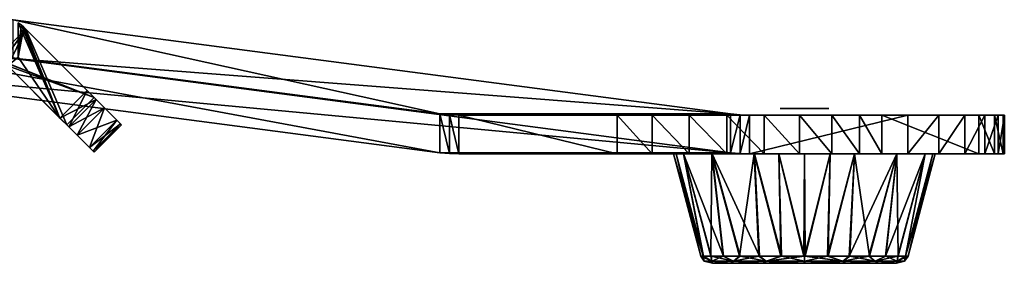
# Model space of a CAD drawing. Header units: millimetres. Extents: x -229 to 223, y -69 to 475.
# Tile 28 of 92: x 113 to 214, y -69 to -44. Entities that reach past the tile are written whole.
import ezdxf

# ---------------------------------------------------------------- set-up
doc = ezdxf.new("R2010")
doc.units = ezdxf.units.MM
doc.header["$LTSCALE"] = 65.185185
for name, color, linetype in [('730', 7, 'CONTINUOUS'), ('734', 7, 'CONTINUOUS'), ('746', 7, 'CONTINUOUS'), ('748', 7, 'CONTINUOUS'), ('749', 7, 'CONTINUOUS'), ('750', 7, 'CONTINUOUS'), ('751', 7, 'CONTINUOUS'), ('752', 7, 'CONTINUOUS'), ('753', 7, 'CONTINUOUS'), ('754', 7, 'CONTINUOUS'), ('756', 7, 'CONTINUOUS'), ('757', 7, 'CONTINUOUS'), ('760', 7, 'CONTINUOUS'), ('761', 7, 'CONTINUOUS'), ('762', 7, 'CONTINUOUS'), ('763', 7, 'CONTINUOUS'), ('764', 7, 'CONTINUOUS'), ('765', 7, 'CONTINUOUS'), ('766', 7, 'CONTINUOUS'), ('767', 7, 'CONTINUOUS'), ('768', 7, 'CONTINUOUS'), ('769', 7, 'CONTINUOUS'), ('770', 7, 'CONTINUOUS'), ('794', 7, 'CONTINUOUS'), ('795', 7, 'CONTINUOUS'), ('796', 7, 'CONTINUOUS'), ('797', 7, 'CONTINUOUS'), ('798', 7, 'CONTINUOUS'), ('851', 7, 'CONTINUOUS')]:
    doc.layers.add(name, color=color, linetype=linetype)

msp = doc.modelspace()

# ---------------------------------------------------------------- linework, layer by layer
at = {"layer": '730', "color": 7, "linetype": 'Continuous'}
for points in [[(112.78, -44.46, -19), (112.47, -47.8, -19), (112.47, -44.24, -19), (112.78, -44.46, -19)], [(113.06, -44.71, -19), (112.47, -47.8, -19), (112.78, -44.46, -19), (113.06, -44.71, -19)], [(116.79, -54.09, -19), (112.47, -47.8, -19), (113.06, -44.71, -19), (116.79, -54.09, -19)], [(119.62, -51.26, -19), (116.79, -54.09, -19), (113.06, -44.71, -19), (119.62, -51.26, -19)], [(111.41, -48.71, -19), (112.47, -47.8, -19), (116.79, -54.09, -19), (111.41, -48.71, -19)]]:
    msp.add_3dface(points, dxfattribs=at)
at = {"layer": '734', "color": 7, "linetype": 'Continuous'}
for points in [[(112.47, -44.24, 19), (112.47, -47.8, 19), (116.79, -54.09, 19), (112.47, -44.24, 19)], [(112.78, -44.46, 19), (112.47, -44.24, 19), (116.79, -54.09, 19), (112.78, -44.46, 19)], [(113.06, -44.71, 19), (112.78, -44.46, 19), (116.79, -54.09, 19), (113.06, -44.71, 19)], [(119.62, -51.26, 19), (113.06, -44.71, 19), (116.79, -54.09, 19), (119.62, -51.26, 19)], [(116.79, -54.09, 19), (112.47, -47.8, 19), (111.41, -48.71, 19), (116.79, -54.09, 19)]]:
    msp.add_3dface(points, dxfattribs=at)
at = {"layer": '746', "color": 7, "linetype": 'Continuous'}
for points in [[(112.78, -44.46, -19), (112.47, -44.24, -19), (112.78, -44.46, 19), (112.78, -44.46, -19)], [(112.47, -44.24, -19), (112.47, -44.24, 19), (112.78, -44.46, 19), (112.47, -44.24, -19)], [(113.06, -44.71, -19), (112.78, -44.46, -19), (113.06, -44.71, 19), (113.06, -44.71, -19)], [(112.78, -44.46, -19), (112.78, -44.46, 19), (113.06, -44.71, 19), (112.78, -44.46, -19)]]:
    msp.add_3dface(points, dxfattribs=at)
at = {"layer": '748', "color": 7, "linetype": 'Continuous'}
for points in [[(119.62, -51.26, -19), (113.06, -44.71, -19), (113.06, -44.71, 19), (119.62, -51.26, -19)], [(119.62, -51.26, -19), (113.06, -44.71, 19), (120.54, -52.19, -18.83), (119.62, -51.26, -19)], [(113.06, -44.71, 19), (119.62, -51.26, 19), (120.54, -52.19, 18.83), (113.06, -44.71, 19)], [(123.16, -54.8, 14), (113.06, -44.71, 19), (123.03, -54.68, 15.3), (123.16, -54.8, 14)], [(113.06, -44.71, 19), (123.16, -54.8, 14), (123.16, -54.8, -14), (113.06, -44.71, 19)], [(123.03, -54.68, 15.3), (113.06, -44.71, 19), (122.68, -54.32, 16.5), (123.03, -54.68, 15.3)], [(122.68, -54.32, 16.5), (113.06, -44.71, 19), (121.39, -53.04, 18.33), (122.68, -54.32, 16.5)], [(121.39, -53.04, 18.33), (113.06, -44.71, 19), (120.54, -52.19, 18.83), (121.39, -53.04, 18.33)], [(120.54, -52.19, -18.83), (113.06, -44.71, 19), (121.39, -53.04, -18.33), (120.54, -52.19, -18.83)], [(121.39, -53.04, -18.33), (113.06, -44.71, 19), (122.68, -54.32, -16.5), (121.39, -53.04, -18.33)], [(122.68, -54.32, -16.5), (113.06, -44.71, 19), (123.03, -54.68, -15.3), (122.68, -54.32, -16.5)], [(123.03, -54.68, -15.3), (113.06, -44.71, 19), (123.16, -54.8, -14), (123.03, -54.68, -15.3)]]:
    msp.add_3dface(points, dxfattribs=at)
at = {"layer": '749', "color": 7, "linetype": 'Continuous'}
for points in [[(110.2, -47.96, 14), (110.2, -47.96, -14), (113.26, -44.9, 14), (110.2, -47.96, 14)], [(113.26, -44.9, 14), (110.2, -47.96, -14), (113.26, -44.9, -14), (113.26, -44.9, 14)]]:
    msp.add_3dface(points, dxfattribs=at)
at = {"layer": '750', "color": 7, "linetype": 'Continuous'}
for points in [[(113.26, -44.9, -14), (110.2, -47.96, -14), (110.85, -48.26, -14), (113.26, -44.9, -14)], [(111.41, -48.71, -14), (113.26, -44.9, -14), (110.85, -48.26, -14), (111.41, -48.71, -14)], [(117.5, -54.8, -14), (113.26, -44.9, -14), (111.41, -48.71, -14), (117.5, -54.8, -14)], [(113.26, -44.9, -14), (117.5, -54.8, -14), (120.33, -51.97, -14), (113.26, -44.9, -14)]]:
    msp.add_3dface(points, dxfattribs=at)
at = {"layer": '751', "color": 7, "linetype": 'Continuous'}
for points in [[(111.41, -48.71, -19), (116.79, -54.09, -19), (117.71, -55.01, -18.83), (111.41, -48.71, -19)], [(111.41, -48.71, -19), (117.5, -54.8, -14), (111.41, -48.71, -14), (111.41, -48.71, -19)], [(117.5, -54.8, -14), (111.41, -48.71, -19), (120.33, -57.63, -14), (117.5, -54.8, -14)], [(120.33, -57.63, -14), (111.41, -48.71, -19), (120.21, -57.51, -15.3), (120.33, -57.63, -14)], [(120.21, -57.51, -15.3), (111.41, -48.71, -19), (119.85, -57.15, -16.5), (120.21, -57.51, -15.3)], [(119.85, -57.15, -16.5), (111.41, -48.71, -19), (118.56, -55.86, -18.33), (119.85, -57.15, -16.5)], [(118.56, -55.86, -18.33), (111.41, -48.71, -19), (117.71, -55.01, -18.83), (118.56, -55.86, -18.33)], [(116.79, -54.09, 19), (111.41, -48.71, 19), (111.41, -48.71, 14), (116.79, -54.09, 19)], [(117.71, -55.01, 18.83), (116.79, -54.09, 19), (111.41, -48.71, 14), (117.71, -55.01, 18.83)], [(118.56, -55.86, 18.33), (117.71, -55.01, 18.83), (111.41, -48.71, 14), (118.56, -55.86, 18.33)], [(119.85, -57.15, 16.5), (118.56, -55.86, 18.33), (111.41, -48.71, 14), (119.85, -57.15, 16.5)], [(120.21, -57.51, 15.3), (119.85, -57.15, 16.5), (111.41, -48.71, 14), (120.21, -57.51, 15.3)], [(117.5, -54.8, 14), (120.21, -57.51, 15.3), (111.41, -48.71, 14), (117.5, -54.8, 14)], [(120.33, -57.63, 14), (117.5, -54.8, -14), (120.33, -57.63, -14), (120.33, -57.63, 14)], [(117.5, -54.8, -14), (120.33, -57.63, 14), (117.5, -54.8, 14), (117.5, -54.8, -14)], [(120.33, -57.63, 14), (120.21, -57.51, 15.3), (117.5, -54.8, 14), (120.33, -57.63, 14)]]:
    msp.add_3dface(points, dxfattribs=at)
at = {"layer": '752', "color": 7, "linetype": 'Continuous'}
for points in [[(119.62, -51.26, 19), (116.79, -54.09, 19), (117.71, -55.01, 18.83), (119.62, -51.26, 19)], [(120.54, -52.19, 18.83), (119.62, -51.26, 19), (117.71, -55.01, 18.83), (120.54, -52.19, 18.83)], [(121.39, -53.04, 18.33), (120.54, -52.19, 18.83), (117.71, -55.01, 18.83), (121.39, -53.04, 18.33)], [(121.39, -53.04, 18.33), (117.71, -55.01, 18.83), (118.56, -55.86, 18.33), (121.39, -53.04, 18.33)], [(122.68, -54.32, 16.5), (121.39, -53.04, 18.33), (118.56, -55.86, 18.33), (122.68, -54.32, 16.5)], [(122.68, -54.32, 16.5), (118.56, -55.86, 18.33), (119.85, -57.15, 16.5), (122.68, -54.32, 16.5)], [(123.03, -54.68, 15.3), (122.68, -54.32, 16.5), (119.85, -57.15, 16.5), (123.03, -54.68, 15.3)], [(123.03, -54.68, 15.3), (119.85, -57.15, 16.5), (120.21, -57.51, 15.3), (123.03, -54.68, 15.3)], [(123.03, -54.68, 15.3), (120.21, -57.51, 15.3), (120.33, -57.63, 14), (123.03, -54.68, 15.3)], [(123.16, -54.8, 14), (123.03, -54.68, 15.3), (120.33, -57.63, 14), (123.16, -54.8, 14)]]:
    msp.add_3dface(points, dxfattribs=at)
at = {"layer": '753', "color": 7, "linetype": 'Continuous'}
for points in [[(123.16, -54.8, -14), (123.16, -54.8, 14), (120.33, -57.63, -14), (123.16, -54.8, -14)], [(123.16, -54.8, 14), (120.33, -57.63, 14), (120.33, -57.63, -14), (123.16, -54.8, 14)]]:
    msp.add_3dface(points, dxfattribs=at)
at = {"layer": '754', "color": 7, "linetype": 'Continuous'}
for points in [[(116.79, -54.09, -19), (119.62, -51.26, -19), (120.54, -52.19, -18.83), (116.79, -54.09, -19)], [(116.79, -54.09, -19), (120.54, -52.19, -18.83), (117.71, -55.01, -18.83), (116.79, -54.09, -19)], [(120.54, -52.19, -18.83), (118.56, -55.86, -18.33), (117.71, -55.01, -18.83), (120.54, -52.19, -18.83)], [(120.54, -52.19, -18.83), (121.39, -53.04, -18.33), (118.56, -55.86, -18.33), (120.54, -52.19, -18.83)], [(121.39, -53.04, -18.33), (119.85, -57.15, -16.5), (118.56, -55.86, -18.33), (121.39, -53.04, -18.33)], [(121.39, -53.04, -18.33), (122.68, -54.32, -16.5), (119.85, -57.15, -16.5), (121.39, -53.04, -18.33)], [(122.68, -54.32, -16.5), (120.21, -57.51, -15.3), (119.85, -57.15, -16.5), (122.68, -54.32, -16.5)], [(122.68, -54.32, -16.5), (123.03, -54.68, -15.3), (120.21, -57.51, -15.3), (122.68, -54.32, -16.5)], [(123.03, -54.68, -15.3), (123.16, -54.8, -14), (120.21, -57.51, -15.3), (123.03, -54.68, -15.3)], [(123.16, -54.8, -14), (120.33, -57.63, -14), (120.21, -57.51, -15.3), (123.16, -54.8, -14)]]:
    msp.add_3dface(points, dxfattribs=at)
at = {"layer": '756', "color": 7, "linetype": 'Continuous'}
for points in [[(110.2, -47.96, 14), (113.26, -44.9, 14), (120.33, -51.97, 14), (110.2, -47.96, 14)], [(110.85, -48.26, 14), (110.2, -47.96, 14), (120.33, -51.97, 14), (110.85, -48.26, 14)], [(111.41, -48.71, 14), (110.85, -48.26, 14), (120.33, -51.97, 14), (111.41, -48.71, 14)], [(117.5, -54.8, 14), (111.41, -48.71, 14), (120.33, -51.97, 14), (117.5, -54.8, 14)]]:
    msp.add_3dface(points, dxfattribs=at)
at = {"layer": '757', "color": 7, "linetype": 'Continuous'}
for points in [[(120.33, -51.97, -14), (117.5, -54.8, -14), (117.5, -54.8, 14), (120.33, -51.97, -14)], [(120.33, -51.97, -14), (117.5, -54.8, 14), (120.33, -51.97, 14), (120.33, -51.97, -14)]]:
    msp.add_3dface(points, dxfattribs=at)
at = {"layer": '760', "color": 7, "linetype": 'Continuous'}
for points in [[(81.96, -47.93, 81.96), (156.01, -57.67, 124.72), (81.96, -43.93, 81.96), (81.96, -47.93, 81.96)], [(81.96, -43.93, 81.96), (156.01, -57.67, 124.72), (156.01, -53.67, 124.72), (81.96, -43.93, 81.96)], [(156.01, -57.67, 124.72), (156.99, -57.77, 125.28), (156.01, -53.67, 124.72), (156.01, -57.67, 124.72)], [(156.01, -53.67, 124.72), (156.99, -57.77, 125.28), (156.99, -53.77, 125.28), (156.01, -53.67, 124.72)], [(156.99, -57.77, 125.28), (157.98, -57.8, 125.85), (156.99, -53.77, 125.28), (156.99, -57.77, 125.28)], [(156.99, -53.77, 125.28), (157.98, -57.8, 125.85), (157.98, -53.8, 125.85), (156.99, -53.77, 125.28)], [(157.98, -57.8, 125.85), (174.31, -57.8, 135.28), (157.98, -53.8, 125.85), (157.98, -57.8, 125.85)], [(157.98, -53.8, 125.85), (174.31, -57.8, 135.28), (174.31, -53.8, 135.28), (157.98, -53.8, 125.85)]]:
    msp.add_3dface(points, dxfattribs=at)
at = {"layer": '761', "color": 7, "linetype": 'Continuous'}
for points in [[(174.31, -57.8, 135.28), (157.98, -57.8, 125.85), (187.98, -57.8, 73.89), (174.31, -57.8, 135.28)], [(177.91, -57.8, 136.91), (174.31, -57.8, 135.28), (187.98, -57.8, 73.89), (177.91, -57.8, 136.91)], [(181.73, -57.8, 137.79), (177.91, -57.8, 136.91), (187.98, -57.8, 73.89), (181.73, -57.8, 137.79)], [(185.64, -57.8, 137.91), (181.73, -57.8, 137.79), (187.98, -57.8, 73.89), (185.64, -57.8, 137.91)], [(189.49, -57.8, 137.28), (185.64, -57.8, 137.91), (187.98, -57.8, 73.89), (189.49, -57.8, 137.28)], [(193.14, -57.8, 135.9), (189.49, -57.8, 137.28), (187.98, -57.8, 73.89), (193.14, -57.8, 135.9)], [(196.47, -57.8, 133.84), (193.14, -57.8, 135.9), (187.98, -57.8, 73.89), (196.47, -57.8, 133.84)], [(199.33, -57.8, 131.17), (196.47, -57.8, 133.84), (187.98, -57.8, 73.89), (199.33, -57.8, 131.17)], [(201.63, -57.8, 127.96), (199.33, -57.8, 131.17), (187.98, -57.8, 73.89), (201.63, -57.8, 127.96)], [(211.63, -57.8, 110.64), (201.63, -57.8, 127.96), (187.98, -57.8, 73.89), (211.63, -57.8, 110.64)], [(213.26, -57.8, 107.04), (211.63, -57.8, 110.64), (187.98, -57.8, 73.89), (213.26, -57.8, 107.04)], [(214.14, -57.8, 103.22), (213.26, -57.8, 107.04), (187.98, -57.8, 73.89), (214.14, -57.8, 103.22)], [(214.27, -57.8, 99.31), (214.14, -57.8, 103.22), (187.98, -57.8, 73.89), (214.27, -57.8, 99.31)], [(213.63, -57.8, 95.46), (214.27, -57.8, 99.31), (187.98, -57.8, 73.89), (213.63, -57.8, 95.46)], [(212.26, -57.8, 91.81), (213.63, -57.8, 95.46), (187.98, -57.8, 73.89), (212.26, -57.8, 91.81)], [(210.2, -57.8, 88.49), (212.26, -57.8, 91.81), (187.98, -57.8, 73.89), (210.2, -57.8, 88.49)], [(207.52, -57.8, 85.62), (210.2, -57.8, 88.49), (187.98, -57.8, 73.89), (207.52, -57.8, 85.62)], [(204.31, -57.8, 83.32), (207.52, -57.8, 85.62), (187.98, -57.8, 73.89), (204.31, -57.8, 83.32)]]:
    msp.add_3dface(points, dxfattribs=at)
at = {"layer": '762', "color": 7, "linetype": 'Continuous'}
for points in [[(156.99, -57.77, 125.28), (156.01, -57.67, 124.72), (186.99, -57.77, 73.32), (156.99, -57.77, 125.28)], [(156.01, -57.67, 124.72), (186.01, -57.67, 72.75), (186.99, -57.77, 73.32), (156.01, -57.67, 124.72)], [(157.98, -57.8, 125.85), (156.99, -57.77, 125.28), (187.98, -57.8, 73.89), (157.98, -57.8, 125.85)], [(187.98, -57.8, 73.89), (156.99, -57.77, 125.28), (186.99, -57.77, 73.32), (187.98, -57.8, 73.89)]]:
    msp.add_3dface(points, dxfattribs=at)
at = {"layer": '763', "color": 7, "linetype": 'Continuous'}
for points in [[(156.01, -57.67, 124.72), (81.96, -47.93, 81.96), (186.01, -57.67, 72.75), (156.01, -57.67, 124.72)], [(186.01, -57.67, 72.75), (81.96, -47.93, 81.96), (111.96, -47.93, 30), (186.01, -57.67, 72.75)]]:
    msp.add_3dface(points, dxfattribs=at)
at = {"layer": '764', "color": 7, "linetype": 'Continuous'}
for points in [[(186.01, -53.67, 72.75), (111.96, -47.93, 30), (111.96, -43.93, 30), (186.01, -53.67, 72.75)], [(186.01, -57.67, 72.75), (111.96, -47.93, 30), (186.01, -53.67, 72.75), (186.01, -57.67, 72.75)], [(186.99, -53.77, 73.32), (186.01, -57.67, 72.75), (186.01, -53.67, 72.75), (186.99, -53.77, 73.32)], [(186.99, -57.77, 73.32), (186.01, -57.67, 72.75), (186.99, -53.77, 73.32), (186.99, -57.77, 73.32)], [(187.98, -53.8, 73.89), (186.99, -57.77, 73.32), (186.99, -53.77, 73.32), (187.98, -53.8, 73.89)], [(187.98, -57.8, 73.89), (186.99, -57.77, 73.32), (187.98, -53.8, 73.89), (187.98, -57.8, 73.89)], [(204.31, -57.8, 83.32), (187.98, -57.8, 73.89), (204.31, -53.8, 83.32), (204.31, -57.8, 83.32)], [(204.31, -53.8, 83.32), (187.98, -57.8, 73.89), (187.98, -53.8, 73.89), (204.31, -53.8, 83.32)]]:
    msp.add_3dface(points, dxfattribs=at)
at = {"layer": '765', "color": 7, "linetype": 'Continuous'}
for points in [[(207.52, -57.8, 85.62), (204.31, -57.8, 83.32), (207.52, -53.8, 85.62), (207.52, -57.8, 85.62)], [(204.31, -57.8, 83.32), (204.31, -53.8, 83.32), (207.52, -53.8, 85.62), (204.31, -57.8, 83.32)], [(210.2, -57.8, 88.49), (207.52, -57.8, 85.62), (210.2, -53.8, 88.49), (210.2, -57.8, 88.49)], [(210.2, -53.8, 88.49), (207.52, -57.8, 85.62), (207.52, -53.8, 85.62), (210.2, -53.8, 88.49)], [(212.26, -57.8, 91.81), (210.2, -57.8, 88.49), (212.26, -53.8, 91.81), (212.26, -57.8, 91.81)], [(212.26, -53.8, 91.81), (210.2, -57.8, 88.49), (210.2, -53.8, 88.49), (212.26, -53.8, 91.81)], [(211.63, -57.8, 110.64), (213.26, -57.8, 107.04), (211.63, -53.8, 110.64), (211.63, -57.8, 110.64)], [(211.63, -53.8, 110.64), (213.26, -57.8, 107.04), (213.26, -53.8, 107.04), (211.63, -53.8, 110.64)], [(213.63, -57.8, 95.46), (212.26, -57.8, 91.81), (213.63, -53.8, 95.46), (213.63, -57.8, 95.46)], [(213.63, -53.8, 95.46), (212.26, -57.8, 91.81), (212.26, -53.8, 91.81), (213.63, -53.8, 95.46)], [(213.26, -57.8, 107.04), (214.14, -57.8, 103.22), (213.26, -53.8, 107.04), (213.26, -57.8, 107.04)], [(213.26, -53.8, 107.04), (214.14, -57.8, 103.22), (214.14, -53.8, 103.22), (213.26, -53.8, 107.04)], [(214.27, -57.8, 99.31), (213.63, -57.8, 95.46), (214.27, -53.8, 99.31), (214.27, -57.8, 99.31)], [(214.27, -53.8, 99.31), (213.63, -57.8, 95.46), (213.63, -53.8, 95.46), (214.27, -53.8, 99.31)], [(214.14, -57.8, 103.22), (214.27, -57.8, 99.31), (214.14, -53.8, 103.22), (214.14, -57.8, 103.22)], [(214.14, -53.8, 103.22), (214.27, -57.8, 99.31), (214.27, -53.8, 99.31), (214.14, -53.8, 103.22)]]:
    msp.add_3dface(points, dxfattribs=at)
at = {"layer": '766', "color": 7, "linetype": 'Continuous'}
for points in [[(201.63, -57.8, 127.96), (211.63, -57.8, 110.64), (201.63, -53.8, 127.96), (201.63, -57.8, 127.96)], [(211.63, -57.8, 110.64), (211.63, -53.8, 110.64), (201.63, -53.8, 127.96), (211.63, -57.8, 110.64)]]:
    msp.add_3dface(points, dxfattribs=at)
at = {"layer": '767', "color": 7, "linetype": 'Continuous'}
for points in [[(174.31, -53.8, 135.28), (174.31, -57.8, 135.28), (177.91, -57.8, 136.91), (174.31, -53.8, 135.28)], [(174.31, -53.8, 135.28), (177.91, -57.8, 136.91), (177.91, -53.8, 136.91), (174.31, -53.8, 135.28)], [(177.91, -57.8, 136.91), (181.73, -57.8, 137.79), (177.91, -53.8, 136.91), (177.91, -57.8, 136.91)], [(177.91, -53.8, 136.91), (181.73, -57.8, 137.79), (181.73, -53.8, 137.79), (177.91, -53.8, 136.91)], [(181.73, -57.8, 137.79), (185.64, -57.8, 137.91), (181.73, -53.8, 137.79), (181.73, -57.8, 137.79)], [(181.73, -53.8, 137.79), (185.64, -57.8, 137.91), (185.64, -53.8, 137.91), (181.73, -53.8, 137.79)], [(185.64, -57.8, 137.91), (189.49, -57.8, 137.28), (185.64, -53.8, 137.91), (185.64, -57.8, 137.91)], [(185.64, -53.8, 137.91), (189.49, -57.8, 137.28), (189.49, -53.8, 137.28), (185.64, -53.8, 137.91)], [(189.49, -57.8, 137.28), (193.14, -57.8, 135.9), (189.49, -53.8, 137.28), (189.49, -57.8, 137.28)], [(189.49, -53.8, 137.28), (193.14, -57.8, 135.9), (193.14, -53.8, 135.9), (189.49, -53.8, 137.28)], [(193.14, -57.8, 135.9), (196.47, -57.8, 133.84), (193.14, -53.8, 135.9), (193.14, -57.8, 135.9)], [(193.14, -53.8, 135.9), (196.47, -57.8, 133.84), (196.47, -53.8, 133.84), (193.14, -53.8, 135.9)], [(196.47, -57.8, 133.84), (199.33, -57.8, 131.17), (196.47, -53.8, 133.84), (196.47, -57.8, 133.84)], [(196.47, -53.8, 133.84), (199.33, -57.8, 131.17), (199.33, -53.8, 131.17), (196.47, -53.8, 133.84)], [(199.33, -57.8, 131.17), (201.63, -57.8, 127.96), (199.33, -53.8, 131.17), (199.33, -57.8, 131.17)], [(201.63, -57.8, 127.96), (201.63, -53.8, 127.96), (199.33, -53.8, 131.17), (201.63, -57.8, 127.96)]]:
    msp.add_3dface(points, dxfattribs=at)
at = {"layer": '768', "color": 7, "linetype": 'Continuous'}
for points in [[(157.98, -53.8, 125.85), (174.31, -53.8, 135.28), (177.91, -53.8, 136.91), (157.98, -53.8, 125.85)], [(157.98, -53.8, 125.85), (204.31, -53.8, 83.32), (187.98, -53.8, 73.89), (157.98, -53.8, 125.85)], [(204.31, -53.8, 83.32), (157.98, -53.8, 125.85), (207.52, -53.8, 85.62), (204.31, -53.8, 83.32)], [(157.98, -53.8, 125.85), (211.63, -53.8, 110.64), (213.26, -53.8, 107.04), (157.98, -53.8, 125.85)], [(211.63, -53.8, 110.64), (157.98, -53.8, 125.85), (201.63, -53.8, 127.96), (211.63, -53.8, 110.64)], [(157.98, -53.8, 125.85), (213.26, -53.8, 107.04), (214.14, -53.8, 103.22), (157.98, -53.8, 125.85)], [(157.98, -53.8, 125.85), (214.14, -53.8, 103.22), (214.27, -53.8, 99.31), (157.98, -53.8, 125.85)], [(157.98, -53.8, 125.85), (214.27, -53.8, 99.31), (213.63, -53.8, 95.46), (157.98, -53.8, 125.85)], [(157.98, -53.8, 125.85), (213.63, -53.8, 95.46), (212.26, -53.8, 91.81), (157.98, -53.8, 125.85)], [(157.98, -53.8, 125.85), (212.26, -53.8, 91.81), (210.2, -53.8, 88.49), (157.98, -53.8, 125.85)], [(157.98, -53.8, 125.85), (210.2, -53.8, 88.49), (207.52, -53.8, 85.62), (157.98, -53.8, 125.85)], [(201.63, -53.8, 127.96), (157.98, -53.8, 125.85), (199.33, -53.8, 131.17), (201.63, -53.8, 127.96)], [(157.98, -53.8, 125.85), (177.91, -53.8, 136.91), (181.73, -53.8, 137.79), (157.98, -53.8, 125.85)], [(157.98, -53.8, 125.85), (181.73, -53.8, 137.79), (185.64, -53.8, 137.91), (157.98, -53.8, 125.85)], [(157.98, -53.8, 125.85), (185.64, -53.8, 137.91), (189.49, -53.8, 137.28), (157.98, -53.8, 125.85)], [(157.98, -53.8, 125.85), (189.49, -53.8, 137.28), (193.14, -53.8, 135.9), (157.98, -53.8, 125.85)], [(157.98, -53.8, 125.85), (193.14, -53.8, 135.9), (196.47, -53.8, 133.84), (157.98, -53.8, 125.85)], [(157.98, -53.8, 125.85), (196.47, -53.8, 133.84), (199.33, -53.8, 131.17), (157.98, -53.8, 125.85)]]:
    msp.add_3dface(points, dxfattribs=at)
at = {"layer": '769', "color": 7, "linetype": 'Continuous'}
for points in [[(156.01, -53.67, 124.72), (156.99, -53.77, 125.28), (186.01, -53.67, 72.75), (156.01, -53.67, 124.72)], [(156.99, -53.77, 125.28), (186.99, -53.77, 73.32), (186.01, -53.67, 72.75), (156.99, -53.77, 125.28)], [(156.99, -53.77, 125.28), (157.98, -53.8, 125.85), (186.99, -53.77, 73.32), (156.99, -53.77, 125.28)], [(157.98, -53.8, 125.85), (187.98, -53.8, 73.89), (186.99, -53.77, 73.32), (157.98, -53.8, 125.85)]]:
    msp.add_3dface(points, dxfattribs=at)
at = {"layer": '770', "color": 7, "linetype": 'Continuous'}
for points in [[(81.96, -43.93, 81.96), (156.01, -53.67, 124.72), (111.96, -43.93, 30), (81.96, -43.93, 81.96)], [(156.01, -53.67, 124.72), (186.01, -53.67, 72.75), (111.96, -43.93, 30), (156.01, -53.67, 124.72)]]:
    msp.add_3dface(points, dxfattribs=at)
at = {"layer": '794', "color": 7, "linetype": 'Continuous'}
for points in [[(193.68, -68.36, 122.5), (193.72, -68.36, 122.5), (193.64, -57.8, 125.3), (193.68, -68.36, 122.5)], [(193.64, -57.8, 125.3), (193.72, -68.36, 122.5), (196.28, -57.8, 125.04), (193.64, -57.8, 125.3)], [(193.64, -68.36, 122.5), (193.68, -68.36, 122.5), (193.64, -57.8, 125.3), (193.64, -68.36, 122.5)], [(193.64, -57.8, 98.3), (196.28, -57.8, 98.56), (193.64, -68.36, 101.1), (193.64, -57.8, 98.3)], [(193.64, -68.36, 101.1), (196.28, -57.8, 98.56), (196.02, -68.36, 101.37), (193.64, -68.36, 101.1)], [(196.28, -57.8, 125.04), (193.72, -68.36, 122.5), (196.09, -68.36, 122.21), (196.28, -57.8, 125.04)], [(196.28, -57.8, 98.56), (198.81, -57.8, 99.33), (196.02, -68.36, 101.37), (196.28, -57.8, 98.56)], [(196.02, -68.36, 101.37), (198.81, -57.8, 99.33), (198.27, -68.36, 102.16), (196.02, -68.36, 101.37)], [(198.82, -57.8, 124.27), (196.28, -57.8, 125.04), (196.09, -68.36, 122.21), (198.82, -57.8, 124.27)], [(198.34, -68.36, 121.41), (198.82, -57.8, 124.27), (196.09, -68.36, 122.21), (198.34, -68.36, 121.41)], [(198.81, -57.8, 99.33), (203.19, -57.8, 102.25), (198.27, -68.36, 102.16), (198.81, -57.8, 99.33)], [(198.27, -68.36, 102.16), (203.19, -57.8, 102.25), (200.3, -68.36, 103.43), (198.27, -68.36, 102.16)], [(200.36, -68.36, 120.12), (198.82, -57.8, 124.27), (198.34, -68.36, 121.41), (200.36, -68.36, 120.12)], [(203.19, -57.8, 121.34), (198.82, -57.8, 124.27), (200.36, -68.36, 120.12), (203.19, -57.8, 121.34)], [(200.3, -68.36, 103.43), (203.19, -57.8, 102.25), (201.99, -68.36, 105.11), (200.3, -68.36, 103.43)], [(202.04, -68.36, 118.43), (203.19, -57.8, 121.34), (200.36, -68.36, 120.12), (202.04, -68.36, 118.43)], [(203.19, -57.8, 102.25), (206.11, -57.8, 106.63), (201.99, -68.36, 105.11), (203.19, -57.8, 102.25)], [(201.99, -68.36, 105.11), (206.11, -57.8, 106.63), (203.27, -68.36, 107.13), (201.99, -68.36, 105.11)], [(203.3, -68.36, 116.4), (203.19, -57.8, 121.34), (202.04, -68.36, 118.43), (203.3, -68.36, 116.4)], [(206.11, -57.8, 116.97), (203.19, -57.8, 121.34), (203.3, -68.36, 116.4), (206.11, -57.8, 116.97)], [(203.27, -68.36, 107.13), (206.11, -57.8, 106.63), (204.06, -68.36, 109.39), (203.27, -68.36, 107.13)], [(204.08, -68.36, 114.14), (206.11, -57.8, 116.97), (203.3, -68.36, 116.4), (204.08, -68.36, 114.14)], [(206.11, -57.8, 106.63), (206.88, -57.8, 109.17), (204.06, -68.36, 109.39), (206.11, -57.8, 106.63)], [(204.06, -68.36, 109.39), (206.88, -57.8, 109.17), (204.34, -68.36, 111.76), (204.06, -68.36, 109.39)], [(207.14, -57.8, 111.8), (206.11, -57.8, 116.97), (204.08, -68.36, 114.14), (207.14, -57.8, 111.8)], [(204.34, -68.36, 111.76), (207.14, -57.8, 111.8), (204.08, -68.36, 114.14), (204.34, -68.36, 111.76)], [(206.88, -57.8, 109.17), (207.14, -57.8, 111.8), (204.34, -68.36, 111.76), (206.88, -57.8, 109.17)]]:
    msp.add_3dface(points, dxfattribs=at)
at = {"layer": '795', "color": 7, "linetype": 'Continuous'}
for points in [[(193.68, -68.36, 122.5), (193.64, -68.36, 122.5), (197.6, -68.89, 121.35), (193.68, -68.36, 122.5)], [(193.64, -68.36, 122.5), (193.64, -68.89, 122.14), (197.6, -68.89, 121.35), (193.64, -68.36, 122.5)], [(193.64, -68.36, 101.1), (196.02, -68.36, 101.37), (193.64, -68.89, 101.46), (193.64, -68.36, 101.1)], [(196.02, -68.36, 101.37), (197.6, -68.89, 102.25), (193.64, -68.89, 101.46), (196.02, -68.36, 101.37)], [(193.68, -69.1, 121.53), (193.71, -69.1, 121.53), (193.64, -68.89, 122.14), (193.68, -69.1, 121.53)], [(193.64, -68.89, 122.14), (193.71, -69.1, 121.53), (197.6, -68.89, 121.35), (193.64, -68.89, 122.14)], [(193.64, -69.1, 121.53), (193.68, -69.1, 121.53), (193.64, -68.89, 122.14), (193.64, -69.1, 121.53)], [(193.64, -68.89, 101.46), (197.6, -68.89, 102.25), (193.64, -69.1, 102.07), (193.64, -68.89, 101.46)], [(193.64, -69.1, 102.07), (197.6, -68.89, 102.25), (195.81, -69.1, 102.31), (193.64, -69.1, 102.07)], [(193.72, -68.36, 122.5), (193.68, -68.36, 122.5), (197.6, -68.89, 121.35), (193.72, -68.36, 122.5)], [(197.6, -68.89, 121.35), (193.71, -69.1, 121.53), (197.92, -69.1, 120.54), (197.6, -68.89, 121.35)], [(196.09, -68.36, 122.21), (193.72, -68.36, 122.5), (197.6, -68.89, 121.35), (196.09, -68.36, 122.21)], [(195.81, -69.1, 102.31), (197.6, -68.89, 102.25), (197.87, -69.1, 103.03), (195.81, -69.1, 102.31)], [(196.02, -68.36, 101.37), (198.27, -68.36, 102.16), (197.6, -68.89, 102.25), (196.02, -68.36, 101.37)], [(198.34, -68.36, 121.41), (196.09, -68.36, 122.21), (197.6, -68.89, 121.35), (198.34, -68.36, 121.41)], [(198.27, -68.36, 102.16), (200.3, -68.36, 103.43), (197.6, -68.89, 102.25), (198.27, -68.36, 102.16)], [(200.3, -68.36, 103.43), (200.95, -68.89, 104.49), (197.6, -68.89, 102.25), (200.3, -68.36, 103.43)], [(198.34, -68.36, 121.41), (197.6, -68.89, 121.35), (200.95, -68.89, 119.11), (198.34, -68.36, 121.41)], [(200.95, -68.89, 119.11), (197.6, -68.89, 121.35), (197.92, -69.1, 120.54), (200.95, -68.89, 119.11)], [(197.6, -68.89, 102.25), (200.95, -68.89, 104.49), (197.87, -69.1, 103.03), (197.6, -68.89, 102.25)], [(197.87, -69.1, 103.03), (200.95, -68.89, 104.49), (201.24, -69.1, 105.73), (197.87, -69.1, 103.03)], [(201.28, -69.1, 117.83), (200.95, -68.89, 119.11), (197.92, -69.1, 120.54), (201.28, -69.1, 117.83)], [(200.36, -68.36, 120.12), (198.34, -68.36, 121.41), (200.95, -68.89, 119.11), (200.36, -68.36, 120.12)], [(200.3, -68.36, 103.43), (201.99, -68.36, 105.11), (200.95, -68.89, 104.49), (200.3, -68.36, 103.43)], [(202.04, -68.36, 118.43), (200.36, -68.36, 120.12), (200.95, -68.89, 119.11), (202.04, -68.36, 118.43)], [(201.99, -68.36, 105.11), (203.27, -68.36, 107.13), (200.95, -68.89, 104.49), (201.99, -68.36, 105.11)], [(203.27, -68.36, 107.13), (203.2, -68.89, 107.84), (200.95, -68.89, 104.49), (203.27, -68.36, 107.13)], [(202.04, -68.36, 118.43), (200.95, -68.89, 119.11), (203.2, -68.89, 115.76), (202.04, -68.36, 118.43)], [(203.2, -68.89, 115.76), (200.95, -68.89, 119.11), (201.28, -69.1, 117.83), (203.2, -68.89, 115.76)], [(200.95, -68.89, 104.49), (203.2, -68.89, 107.84), (201.24, -69.1, 105.73), (200.95, -68.89, 104.49)], [(201.24, -69.1, 105.73), (203.2, -68.89, 107.84), (203.12, -69.1, 109.61), (201.24, -69.1, 105.73)], [(203.14, -69.1, 113.93), (203.2, -68.89, 115.76), (201.28, -69.1, 117.83), (203.14, -69.1, 113.93)], [(203.3, -68.36, 116.4), (202.04, -68.36, 118.43), (203.2, -68.89, 115.76), (203.3, -68.36, 116.4)], [(203.2, -68.89, 107.84), (203.98, -68.89, 111.8), (203.12, -69.1, 109.61), (203.2, -68.89, 107.84)], [(203.12, -69.1, 109.61), (203.98, -68.89, 111.8), (203.14, -69.1, 113.93), (203.12, -69.1, 109.61)], [(203.98, -68.89, 111.8), (203.2, -68.89, 115.76), (203.14, -69.1, 113.93), (203.98, -68.89, 111.8)], [(203.27, -68.36, 107.13), (204.06, -68.36, 109.39), (203.2, -68.89, 107.84), (203.27, -68.36, 107.13)], [(204.06, -68.36, 109.39), (204.34, -68.36, 111.76), (203.2, -68.89, 107.84), (204.06, -68.36, 109.39)], [(204.34, -68.36, 111.76), (203.98, -68.89, 111.8), (203.2, -68.89, 107.84), (204.34, -68.36, 111.76)], [(204.08, -68.36, 114.14), (203.3, -68.36, 116.4), (203.2, -68.89, 115.76), (204.08, -68.36, 114.14)], [(204.08, -68.36, 114.14), (203.2, -68.89, 115.76), (203.98, -68.89, 111.8), (204.08, -68.36, 114.14)], [(204.34, -68.36, 111.76), (204.08, -68.36, 114.14), (203.98, -68.89, 111.8), (204.34, -68.36, 111.76)]]:
    msp.add_3dface(points, dxfattribs=at)
at = {"layer": '796', "color": 7, "linetype": 'Continuous'}
for points in [[(184.15, -69.1, 109.67), (186, -69.1, 105.77), (184.16, -69.1, 113.99), (184.15, -69.1, 109.67)], [(184.16, -69.1, 113.99), (186, -69.1, 105.77), (186.04, -69.1, 117.87), (184.16, -69.1, 113.99)], [(186, -69.1, 105.77), (189.36, -69.1, 103.06), (186.04, -69.1, 117.87), (186, -69.1, 105.77)], [(186.04, -69.1, 117.87), (189.36, -69.1, 103.06), (189.42, -69.1, 120.56), (186.04, -69.1, 117.87)], [(189.36, -69.1, 103.06), (193.57, -69.1, 102.07), (189.42, -69.1, 120.56), (189.36, -69.1, 103.06)], [(189.42, -69.1, 120.56), (193.57, -69.1, 102.07), (191.47, -69.1, 121.29), (189.42, -69.1, 120.56)], [(193.64, -69.1, 102.07), (193.64, -69.1, 121.53), (191.47, -69.1, 121.29), (193.64, -69.1, 102.07)], [(193.64, -69.1, 102.07), (191.47, -69.1, 121.29), (193.61, -69.1, 102.07), (193.64, -69.1, 102.07)], [(191.47, -69.1, 121.29), (193.57, -69.1, 102.07), (193.61, -69.1, 102.07), (191.47, -69.1, 121.29)], [(193.68, -69.1, 121.53), (193.64, -69.1, 121.53), (195.81, -69.1, 102.31), (193.68, -69.1, 121.53)], [(193.64, -69.1, 121.53), (193.64, -69.1, 102.07), (195.81, -69.1, 102.31), (193.64, -69.1, 121.53)], [(193.71, -69.1, 121.53), (193.68, -69.1, 121.53), (195.81, -69.1, 102.31), (193.71, -69.1, 121.53)], [(193.71, -69.1, 121.53), (195.81, -69.1, 102.31), (197.87, -69.1, 103.03), (193.71, -69.1, 121.53)], [(193.71, -69.1, 121.53), (197.87, -69.1, 103.03), (197.92, -69.1, 120.54), (193.71, -69.1, 121.53)], [(197.87, -69.1, 103.03), (201.24, -69.1, 105.73), (197.92, -69.1, 120.54), (197.87, -69.1, 103.03)], [(201.24, -69.1, 105.73), (201.28, -69.1, 117.83), (197.92, -69.1, 120.54), (201.24, -69.1, 105.73)], [(201.24, -69.1, 105.73), (203.12, -69.1, 109.61), (201.28, -69.1, 117.83), (201.24, -69.1, 105.73)], [(203.12, -69.1, 109.61), (203.14, -69.1, 113.93), (201.28, -69.1, 117.83), (203.12, -69.1, 109.61)]]:
    msp.add_3dface(points, dxfattribs=at)
at = {"layer": '797', "color": 7, "linetype": 'Continuous'}
for points in [[(183.3, -68.89, 111.8), (184.09, -68.89, 115.76), (182.95, -68.36, 111.84), (183.3, -68.89, 111.8)], [(183.2, -68.36, 109.46), (183.3, -68.89, 111.8), (182.95, -68.36, 111.84), (183.2, -68.36, 109.46)], [(182.95, -68.36, 111.84), (184.09, -68.89, 115.76), (183.22, -68.36, 114.21), (182.95, -68.36, 111.84)], [(184.09, -68.89, 107.84), (183.3, -68.89, 111.8), (183.2, -68.36, 109.46), (184.09, -68.89, 107.84)], [(183.98, -68.36, 107.2), (184.09, -68.89, 107.84), (183.2, -68.36, 109.46), (183.98, -68.36, 107.2)], [(183.22, -68.36, 114.21), (184.09, -68.89, 115.76), (184.02, -68.36, 116.47), (183.22, -68.36, 114.21)], [(184.15, -69.1, 109.67), (184.16, -69.1, 113.99), (183.3, -68.89, 111.8), (184.15, -69.1, 109.67)], [(184.09, -68.89, 107.84), (184.15, -69.1, 109.67), (183.3, -68.89, 111.8), (184.09, -68.89, 107.84)], [(183.3, -68.89, 111.8), (184.16, -69.1, 113.99), (184.09, -68.89, 115.76), (183.3, -68.89, 111.8)], [(185.24, -68.36, 105.17), (184.09, -68.89, 107.84), (183.98, -68.36, 107.2), (185.24, -68.36, 105.17)], [(184.09, -68.89, 115.76), (186.33, -68.89, 119.11), (184.02, -68.36, 116.47), (184.09, -68.89, 115.76)], [(184.02, -68.36, 116.47), (186.33, -68.89, 119.11), (185.29, -68.36, 118.49), (184.02, -68.36, 116.47)], [(186.33, -68.89, 104.49), (184.09, -68.89, 107.84), (185.24, -68.36, 105.17), (186.33, -68.89, 104.49)], [(186, -69.1, 105.77), (184.15, -69.1, 109.67), (184.09, -68.89, 107.84), (186, -69.1, 105.77)], [(186.33, -68.89, 104.49), (186, -69.1, 105.77), (184.09, -68.89, 107.84), (186.33, -68.89, 104.49)], [(184.16, -69.1, 113.99), (186.04, -69.1, 117.87), (184.09, -68.89, 115.76), (184.16, -69.1, 113.99)], [(184.09, -68.89, 115.76), (186.04, -69.1, 117.87), (186.33, -68.89, 119.11), (184.09, -68.89, 115.76)], [(186.93, -68.36, 103.47), (186.33, -68.89, 104.49), (185.24, -68.36, 105.17), (186.93, -68.36, 103.47)], [(185.29, -68.36, 118.49), (186.33, -68.89, 119.11), (186.99, -68.36, 120.17), (185.29, -68.36, 118.49)], [(189.36, -69.1, 103.06), (186, -69.1, 105.77), (186.33, -68.89, 104.49), (189.36, -69.1, 103.06)], [(186.04, -69.1, 117.87), (189.42, -69.1, 120.56), (186.33, -68.89, 119.11), (186.04, -69.1, 117.87)], [(189.69, -68.89, 102.25), (186.33, -68.89, 104.49), (188.94, -68.36, 102.19), (189.69, -68.89, 102.25)], [(188.94, -68.36, 102.19), (186.33, -68.89, 104.49), (186.93, -68.36, 103.47), (188.94, -68.36, 102.19)], [(186.33, -68.89, 119.11), (189.69, -68.89, 121.35), (186.99, -68.36, 120.17), (186.33, -68.89, 119.11)], [(189.69, -68.89, 102.25), (189.36, -69.1, 103.06), (186.33, -68.89, 104.49), (189.69, -68.89, 102.25)], [(186.33, -68.89, 119.11), (189.42, -69.1, 120.56), (189.69, -68.89, 121.35), (186.33, -68.89, 119.11)], [(186.99, -68.36, 120.17), (189.69, -68.89, 121.35), (189.01, -68.36, 121.44), (186.99, -68.36, 120.17)], [(191.19, -68.36, 101.39), (189.69, -68.89, 102.25), (188.94, -68.36, 102.19), (191.19, -68.36, 101.39)], [(189.01, -68.36, 121.44), (189.69, -68.89, 121.35), (191.27, -68.36, 122.23), (189.01, -68.36, 121.44)], [(193.57, -69.1, 102.07), (189.36, -69.1, 103.06), (189.69, -68.89, 102.25), (193.57, -69.1, 102.07)], [(189.42, -69.1, 120.56), (191.47, -69.1, 121.29), (189.69, -68.89, 121.35), (189.42, -69.1, 120.56)], [(193.64, -68.36, 101.1), (193.64, -68.89, 101.46), (189.69, -68.89, 102.25), (193.64, -68.36, 101.1)], [(193.64, -68.36, 101.1), (189.69, -68.89, 102.25), (193.6, -68.36, 101.1), (193.64, -68.36, 101.1)], [(189.69, -68.89, 121.35), (193.64, -68.89, 122.14), (191.27, -68.36, 122.23), (189.69, -68.89, 121.35)], [(193.6, -68.36, 101.1), (189.69, -68.89, 102.25), (193.56, -68.36, 101.1), (193.6, -68.36, 101.1)], [(193.56, -68.36, 101.1), (189.69, -68.89, 102.25), (191.19, -68.36, 101.39), (193.56, -68.36, 101.1)], [(193.64, -69.1, 121.53), (193.64, -68.89, 122.14), (189.69, -68.89, 121.35), (193.64, -69.1, 121.53)], [(191.47, -69.1, 121.29), (193.64, -69.1, 121.53), (189.69, -68.89, 121.35), (191.47, -69.1, 121.29)], [(193.64, -68.89, 101.46), (193.57, -69.1, 102.07), (189.69, -68.89, 102.25), (193.64, -68.89, 101.46)], [(193.64, -68.89, 122.14), (193.64, -68.36, 122.5), (191.27, -68.36, 122.23), (193.64, -68.89, 122.14)], [(193.57, -69.1, 102.07), (193.64, -68.89, 101.46), (193.61, -69.1, 102.07), (193.57, -69.1, 102.07)], [(193.64, -68.89, 101.46), (193.64, -69.1, 102.07), (193.61, -69.1, 102.07), (193.64, -68.89, 101.46)]]:
    msp.add_3dface(points, dxfattribs=at)
at = {"layer": '798', "color": 7, "linetype": 'Continuous'}
for points in [[(183.2, -68.36, 109.46), (182.95, -68.36, 111.84), (180.14, -57.8, 111.8), (183.2, -68.36, 109.46)], [(181.17, -57.8, 106.63), (183.2, -68.36, 109.46), (180.14, -57.8, 111.8), (181.17, -57.8, 106.63)], [(180.14, -57.8, 111.8), (182.95, -68.36, 111.84), (180.4, -57.8, 114.43), (180.14, -57.8, 111.8)], [(182.95, -68.36, 111.84), (183.22, -68.36, 114.21), (180.4, -57.8, 114.43), (182.95, -68.36, 111.84)], [(180.4, -57.8, 114.43), (183.22, -68.36, 114.21), (181.17, -57.8, 116.97), (180.4, -57.8, 114.43)], [(183.98, -68.36, 107.2), (183.2, -68.36, 109.46), (181.17, -57.8, 106.63), (183.98, -68.36, 107.2)], [(184.09, -57.8, 102.26), (183.98, -68.36, 107.2), (181.17, -57.8, 106.63), (184.09, -57.8, 102.26)], [(183.22, -68.36, 114.21), (184.02, -68.36, 116.47), (181.17, -57.8, 116.97), (183.22, -68.36, 114.21)], [(184.02, -68.36, 116.47), (185.29, -68.36, 118.49), (181.17, -57.8, 116.97), (184.02, -68.36, 116.47)], [(181.17, -57.8, 116.97), (185.29, -68.36, 118.49), (184.1, -57.8, 121.35), (181.17, -57.8, 116.97)], [(185.24, -68.36, 105.17), (183.98, -68.36, 107.2), (184.09, -57.8, 102.26), (185.24, -68.36, 105.17)], [(186.93, -68.36, 103.47), (185.24, -68.36, 105.17), (184.09, -57.8, 102.26), (186.93, -68.36, 103.47)], [(188.46, -57.8, 99.33), (186.93, -68.36, 103.47), (184.09, -57.8, 102.26), (188.46, -57.8, 99.33)], [(185.29, -68.36, 118.49), (186.99, -68.36, 120.17), (184.1, -57.8, 121.35), (185.29, -68.36, 118.49)], [(186.99, -68.36, 120.17), (189.01, -68.36, 121.44), (184.1, -57.8, 121.35), (186.99, -68.36, 120.17)], [(184.1, -57.8, 121.35), (189.01, -68.36, 121.44), (188.47, -57.8, 124.27), (184.1, -57.8, 121.35)], [(188.94, -68.36, 102.19), (186.93, -68.36, 103.47), (188.46, -57.8, 99.33), (188.94, -68.36, 102.19)], [(191.19, -68.36, 101.39), (188.94, -68.36, 102.19), (188.46, -57.8, 99.33), (191.19, -68.36, 101.39)], [(191, -57.8, 98.56), (191.19, -68.36, 101.39), (188.46, -57.8, 99.33), (191, -57.8, 98.56)], [(189.01, -68.36, 121.44), (191.27, -68.36, 122.23), (188.47, -57.8, 124.27), (189.01, -68.36, 121.44)], [(188.47, -57.8, 124.27), (191.27, -68.36, 122.23), (191.01, -57.8, 125.04), (188.47, -57.8, 124.27)], [(193.64, -57.8, 98.3), (193.56, -68.36, 101.1), (191, -57.8, 98.56), (193.64, -57.8, 98.3)], [(193.56, -68.36, 101.1), (191.19, -68.36, 101.39), (191, -57.8, 98.56), (193.56, -68.36, 101.1)], [(193.64, -68.36, 122.5), (193.64, -57.8, 125.3), (191.01, -57.8, 125.04), (193.64, -68.36, 122.5)], [(191.27, -68.36, 122.23), (193.64, -68.36, 122.5), (191.01, -57.8, 125.04), (191.27, -68.36, 122.23)], [(193.64, -57.8, 98.3), (193.6, -68.36, 101.1), (193.56, -68.36, 101.1), (193.64, -57.8, 98.3)], [(193.64, -57.8, 98.3), (193.64, -68.36, 101.1), (193.6, -68.36, 101.1), (193.64, -57.8, 98.3)]]:
    msp.add_3dface(points, dxfattribs=at)
at = {"layer": '851', "color": 7, "linetype": 'Continuous'}
for points in [[(191.14, -53.1, 111.8), (191.62, -53.1, 113.27), (191.62, -53.1, 110.33), (191.14, -53.1, 111.8)], [(191.62, -53.1, 113.27), (192.87, -53.1, 114.18), (191.62, -53.1, 110.33), (191.62, -53.1, 113.27)], [(191.62, -53.1, 110.33), (192.87, -53.1, 114.18), (192.87, -53.1, 109.42), (191.62, -53.1, 110.33)], [(192.87, -53.1, 114.18), (194.41, -53.1, 114.18), (192.87, -53.1, 109.42), (192.87, -53.1, 114.18)], [(192.87, -53.1, 109.42), (194.41, -53.1, 114.18), (194.42, -53.1, 109.42), (192.87, -53.1, 109.42)], [(194.41, -53.1, 114.18), (195.67, -53.1, 113.27), (194.42, -53.1, 109.42), (194.41, -53.1, 114.18)], [(194.42, -53.1, 109.42), (195.67, -53.1, 113.27), (195.66, -53.1, 110.33), (194.42, -53.1, 109.42)], [(195.67, -53.1, 113.27), (196.14, -53.1, 111.8), (195.66, -53.1, 110.33), (195.67, -53.1, 113.27)]]:
    msp.add_3dface(points, dxfattribs=at)

doc.saveas('drawing.dxf')
